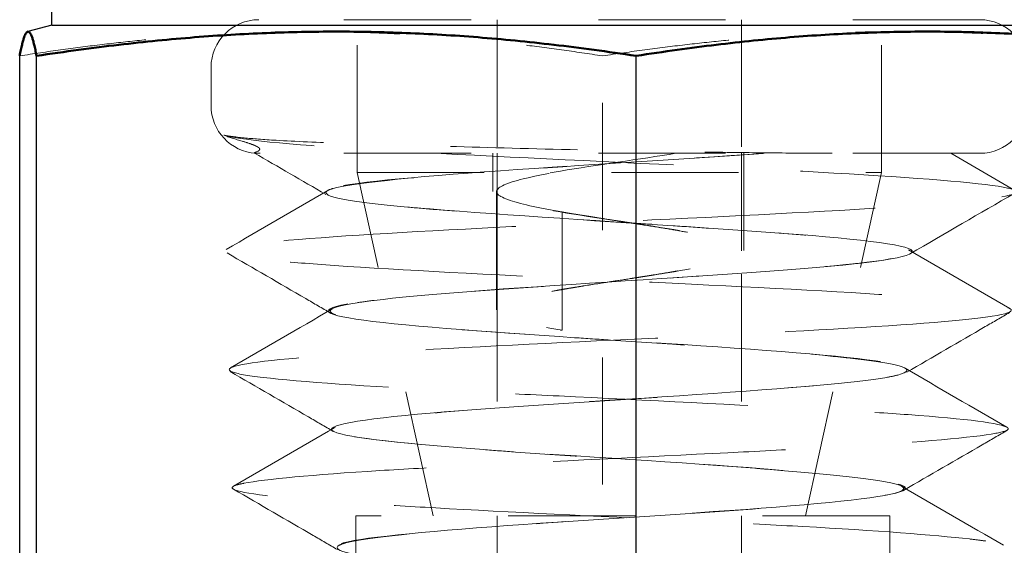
# Model space of a CAD drawing. Header units: inches. Extents: x 0.2 to 10.9, y 0.3 to 8.6.
# Tile 14 of 22: x 2.316 to 3.09, y 6.372 to 6.785. Entities that reach past the tile are written whole.
import ezdxf

# ---------------------------------------------------------------- set-up
doc = ezdxf.new("R2010")
doc.units = ezdxf.units.IN
doc.header["$MEASUREMENT"] = 0
doc.linetypes.add('DASHED', pattern=[0.2067, 0.1654, -0.0413])
doc.layers.add('Dimensions', color=250, linetype='Continuous')
doc.layers.add('Geometry', color=255, linetype='Continuous', lineweight=25)
doc.layers.add('Visible (ANSI)', color=7, linetype='Continuous', lineweight=50)
doc.layers.add('Hidden', color=7, linetype='DASHED', lineweight=18, true_color=0x383838)
doc.styles.add('Note Text (ANSI)', font='tahoma.ttf')
doc.dimstyles.new('Default (ANSI)', dxfattribs={"dimtxt": 0.12, "dimasz": 0.098425, "dimexe": 0.125, "dimexo": 0.125, "dimgap": 0.031496, "dimtad": 0, "dimtih": 1, "dimtoh": 1, "dimrnd": 1e-08, "dimzin": 4, "dimdsep": 46, "dimtxsty": 'Note Text (ANSI)', "dimcen": 0.09, "dimdle": 0.393701, "dimclrd": 256, "dimclre": 256, "dimclrt": 256, "dimadec": 0, "dimazin": 1, "dimtfac": 1, "dimtofl": 0, "dimtmove": 0, "dimatfit": 3, "dimfxl": 1, "dimtolj": 1, "dimtzin": 4, "dimlwd": -1, "dimlwe": -1, "dimarcsym": 0})

# ---------------------------------------------------------------- blocks, each defined once
blk = doc.blocks.new('*D16')
at = {"layer": 'Defpoints', "color": 0, "transparency": 16777216}
for p in [(2.7871, 7.06332), (2.79361, 3.77771), (4.36663, 3.77771)]:
    blk.add_point(p, dxfattribs=at)
at = {"layer": 'Dimensions', "transparency": 16777216}
for p, q in [((2.9121, 7.06332), (4.49163, 7.06332)), ((4.36663, 6.9649), (4.36663, 5.53051)), ((4.36663, 3.87614), (4.36663, 5.31053)), ((2.91861, 3.77771), (4.49163, 3.77771))]:
    blk.add_line(p, q, dxfattribs=at)
for points in [[(4.35022, 6.9649), (4.38303, 6.9649), (4.36663, 7.06332)], [(4.35022, 3.87614), (4.38303, 3.87614), (4.36663, 3.77771)]]:
    blk.add_solid(points, dxfattribs=at)
at = {"layer": 'Dimensions', "transparency": 16777216, "insert": (4.36663, 5.42052), "char_height": 0.12, "attachment_point": 5, "style": 'Note Text (ANSI)'}
blk.add_mtext('\\A1;1.1 [27.8]', dxfattribs=at)

msp = doc.modelspace()

# ---------------------------------------------------------------- linework, layer by layer
at = {"layer": 'Geometry'}
for p, q in [((2.34085, 6.78085), (2.34085, 7.02582)), ((2.34085, 6.78085), (2.32196, 6.77584)), ((2.34085, 6.78085), (3.23335, 6.78085)), ((2.31563, 6.01986), (2.31563, 6.75679)), ((2.32886, 6.01986), (2.32886, 6.75679)), ((2.80033, 6.01986), (2.80033, 6.75679))]:
    msp.add_line(p, q, dxfattribs=at)
at = {"layer": 'Hidden', "ltscale": 0.565367}
msp.add_line((3.0706, 6.78521), (2.5036, 6.78521), dxfattribs=at)
at = {"layer": 'Hidden', "ltscale": 0.076088}
for p, q in [((2.58085, 6.66521), (2.58085, 6.78521)), ((2.99335, 6.66521), (2.99335, 6.78521))]:
    msp.add_line(p, q, dxfattribs=at)
at = {"layer": 'Hidden', "ltscale": 0.247511}
for p, q in [((2.6911, 6.78521), (2.6911, 6.39521)), ((2.8831, 6.78521), (2.8831, 6.39521))]:
    msp.add_line(p, q, dxfattribs=at)
at = {"layer": 'Hidden', "ltscale": 0.467778}
msp.add_line((2.77388, 6.01986), (2.77388, 6.75679), dxfattribs=at)
at = {"layer": 'Hidden', "ltscale": 0.018947}
msp.add_line((2.4661, 6.71771), (2.4661, 6.74771), dxfattribs=at)
at = {"layer": 'Hidden', "ltscale": 0.549399}
msp.add_line((3.0706, 6.68021), (2.50472, 6.68021), dxfattribs=at)
at = {"layer": 'Hidden', "ltscale": 0.018873}
msp.add_line((2.68762, 6.65033), (2.68762, 6.68021), dxfattribs=at)
at = {"layer": 'Hidden', "ltscale": 0.078019}
msp.add_line((2.6911, 6.68021), (2.6911, 6.55717), dxfattribs=at)
at = {"layer": 'Hidden', "ltscale": 0.048504}
msp.add_line((2.8831, 6.68021), (2.8831, 6.60366), dxfattribs=at)
at = {"layer": 'Hidden', "ltscale": 0.048458}
msp.add_line((2.88494, 6.60373), (2.88494, 6.68021), dxfattribs=at)
at = {"layer": 'Hidden', "ltscale": 0.411285}
msp.add_line((2.58085, 6.66521), (2.99335, 6.66521), dxfattribs=at)
at = {"layer": 'Hidden', "ltscale": 0.175504}
for p, q in [((2.64085, 6.39521), (2.58085, 6.66521)), ((2.93335, 6.39521), (2.99335, 6.66521))]:
    msp.add_line(p, q, dxfattribs=at)
at = {"layer": 'Hidden', "ltscale": 0.058928}
msp.add_line((2.69056, 6.55712), (2.69056, 6.6501), dxfattribs=at)
at = {"layer": 'Hidden', "ltscale": 0.058944}
msp.add_line((2.74204, 6.54114), (2.74204, 6.63414), dxfattribs=at)
at = {"layer": 'Hidden', "ltscale": 0.418765}
msp.add_line((2.99979, 6.39521), (2.57979, 6.39521), dxfattribs=at)
at = {"layer": 'Hidden', "ltscale": 0.037994}
for p, q in [((2.57979, 6.33521), (2.57979, 6.39521)), ((2.99979, 6.33521), (2.99979, 6.39521))]:
    msp.add_line(p, q, dxfattribs=at)
at = {"layer": 'Hidden', "ltscale": 1.055273}
for p, q in [((2.6911, 6.39521), (2.6911, 3.77771)), ((2.8831, 6.39521), (2.8831, 3.77771))]:
    msp.add_line(p, q, dxfattribs=at)
at = {"layer": 'Hidden', "ltscale": 0.037299}
for centre, start, end in [((2.5036, 6.74771), 90, 180), ((3.0706, 6.74771), 0, 90), ((3.0706, 6.71771), 270, 0)]:
    msp.add_arc(centre, 0.0375, start, end, dxfattribs=at)
at = {"layer": 'Hidden', "ltscale": 0.035871}
msp.add_arc((2.5036, 6.71771), 0.0375, 180, 266.56387, dxfattribs=at)
at = {"layer": 'Hidden', "ltscale": 0.341925}
for points in [[(2.31563, 6.75679), (2.54475, 6.7924), (2.77388, 6.75679)], [(2.77388, 6.75679), (3.00961, 6.7924), (3.24535, 6.75679)]]:
    msp.add_rational_spline(points, [1.07699465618, 1.24360630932, 1.07699465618], degree=2, dxfattribs=at)
at = {"layer": 'Hidden', "ltscale": 1.105744}
msp.add_open_spline([(2.50053, 5.95431), (2.50672, 5.95668), (2.52392, 5.95919), (2.5512, 5.96163), (2.57112, 5.9634), (2.59635, 5.96515), (2.62445, 5.96677), (2.63624, 5.96745), (2.6486, 5.96817), (2.66139, 5.9689), (2.70372, 5.97128), (2.75189, 5.97388), (2.79944, 5.97637), (2.83148, 5.97804), (2.86322, 5.97967), (2.89297, 5.98114), (2.90776, 5.98187), (2.922, 5.98268), (2.9356, 5.98348), (2.97661, 5.9859), (3.01255, 5.98848), (3.03721, 5.99098), (3.05389, 5.99266), (3.06544, 5.99431), (3.07196, 5.99585), (3.07497, 5.99655), (3.07679, 5.9973), (3.07754, 5.99806), (3.07998, 6.0005), (3.07069, 6.00313), (3.04938, 6.00566), (3.03537, 6.00732), (3.01621, 6.00894), (2.99373, 6.01043), (2.98319, 6.01113), (2.97182, 6.01188), (2.95981, 6.01264), (2.92048, 6.01511), (2.87318, 6.01778), (2.82423, 6.02033), (2.79293, 6.02196), (2.76099, 6.02355), (2.73018, 6.02501), (2.71545, 6.02571), (2.70102, 6.02647), (2.68697, 6.02722), (2.64047, 6.02972), (2.59727, 6.03241), (2.56479, 6.03499), (2.54443, 6.03661), (2.52825, 6.03818), (2.51648, 6.03963), (2.5109, 6.04032), (2.50643, 6.04106), (2.50299, 6.0418), (2.49129, 6.04433), (2.49164, 6.04705), (2.50574, 6.04966), (2.51437, 6.05125), (2.52809, 6.0528), (2.54547, 6.05423), (2.55375, 6.05491), (2.56297, 6.05565), (2.57294, 6.05638), (2.60749, 6.05893), (2.65222, 6.06169), (2.70113, 6.06432), (2.73039, 6.0659), (2.76111, 6.06742), (2.79159, 6.06883), (2.80615, 6.0695), (2.82064, 6.07023), (2.83496, 6.07096), (2.88559, 6.07354), (2.9351, 6.07633), (2.97493, 6.07899), (2.99824, 6.08054), (3.01826, 6.08205), (3.03452, 6.08344), (3.04228, 6.0841), (3.04906, 6.08482), (3.05493, 6.08554), (3.07616, 6.08815), (3.08547, 6.09097), (3.07959, 6.09365), (3.07622, 6.09519), (3.06793, 6.09668), (3.05582, 6.09805), (3.05004, 6.0987), (3.04326, 6.09941), (3.03567, 6.10012), (3.00757, 6.10276), (2.96717, 6.10561), (2.91988, 6.10832), (2.8934, 6.10983), (2.86479, 6.1113), (2.83564, 6.11266), (2.82175, 6.1133), (2.80772, 6.114), (2.79368, 6.11471), (2.74053, 6.11736), (2.68596, 6.12025), (2.63951, 6.12298), (2.61407, 6.12448), (2.59105, 6.12593), (2.57111, 6.12727), (2.56163, 6.1279), (2.55295, 6.12859), (2.54505, 6.12929), (2.51438, 6.13197), (2.49497, 6.13489), (2.49185, 6.13765), (2.49018, 6.13913), (2.49314, 6.14056), (2.49996, 6.14188), (2.50318, 6.1425), (2.50741, 6.14319), (2.51247, 6.14387), (2.53258, 6.14658), (2.56688, 6.14953), (2.61093, 6.15231), (2.63406, 6.15377), (2.65983, 6.15518), (2.68681, 6.15649), (2.69955, 6.1571), (2.7126, 6.15778), (2.72581, 6.15845), (2.77966, 6.16119), (2.83777, 6.16417), (2.88981, 6.16698), (2.91656, 6.16842), (2.94171, 6.16981), (2.96448, 6.1711), (2.97517, 6.17171), (2.98525, 6.17237), (2.99472, 6.17303), (3.03434, 6.1758), (3.06395, 6.17881), (3.0766, 6.18164), (3.08297, 6.18307), (3.08509, 6.18444), (3.08346, 6.18571), (3.08271, 6.18631), (3.081, 6.18696), (3.07848, 6.18761), (3.06768, 6.1904), (3.04115, 6.19345), (3.00197, 6.19631), (2.98265, 6.19771), (2.9603, 6.19907), (2.9362, 6.20033), (2.92501, 6.20091), (2.9134, 6.20155), (2.90149, 6.20219), (2.84891, 6.20501), (2.78903, 6.20809), (2.73266, 6.21097), (2.70543, 6.21236), (2.67902, 6.2137), (2.6543, 6.21495), (2.64293, 6.21552), (2.63198, 6.21615), (2.62147, 6.21677), (2.57377, 6.21962), (2.53423, 6.22273), (2.51179, 6.22563), (2.50117, 6.22701), (2.49433, 6.22833), (2.49102, 6.22956), (2.48951, 6.23012), (2.48886, 6.23074), (2.48896, 6.23135), (2.4894, 6.23423), (2.50668, 6.23737), (2.5394, 6.24029), (2.55458, 6.24165), (2.57305, 6.24296), (2.59371, 6.24418), (2.60304, 6.24473), (2.61288, 6.24533), (2.62311, 6.24593), (2.67235, 6.24884), (2.73206, 6.25201), (2.79125, 6.25496), (2.81819, 6.2563), (2.84501, 6.2576), (2.87081, 6.2588), (2.88233, 6.25934), (2.8936, 6.25993), (2.90458, 6.26052), (2.95914, 6.26344), (3.00795, 6.26665), (3.04012, 6.26962), (3.05448, 6.27095), (3.06557, 6.27223), (3.07343, 6.27342), (3.07689, 6.27394), (3.07962, 6.27452), (3.08169, 6.2751), (3.09233, 6.27805), (3.08558, 6.28129), (3.06078, 6.28428), (3.04992, 6.28559), (3.03565, 6.28686), (3.01888, 6.28804), (3.01158, 6.28855), (3.00373, 6.28911), (2.99546, 6.28968), (2.95161, 6.29266), (2.89416, 6.29592), (2.83383, 6.29894), (2.80791, 6.30024), (2.78146, 6.30149), (2.75542, 6.30266), (2.74427, 6.30316), (2.73322, 6.30371), (2.72231, 6.30426), (2.66248, 6.30727), (2.60542, 6.31056), (2.5639, 6.3136), (2.54638, 6.31489), (2.5316, 6.31613), (2.51967, 6.31728), (2.51465, 6.31777), (2.51024, 6.31831), (2.50636, 6.31884), (2.48431, 6.32188), (2.47955, 6.3252), (2.49513, 6.32827), (2.50159, 6.32954), (2.51149, 6.33076), (2.52409, 6.33191), (2.52929, 6.33238), (2.53504, 6.3329), (2.54123, 6.33342), (2.5777, 6.33648), (2.63075, 6.33983), (2.69039, 6.34293), (2.71465, 6.34418), (2.74, 6.3454), (2.76551, 6.34653), (2.77582, 6.34699), (2.78615, 6.3475), (2.79646, 6.348), (2.85969, 6.35109), (2.9236, 6.35447), (2.97376, 6.35759), (2.99382, 6.35883), (3.01171, 6.36004), (3.02715, 6.36116), (3.03325, 6.36161), (3.03888, 6.36209), (3.0441, 6.36258), (3.07747, 6.3657), (3.09438, 6.36911), (3.08908, 6.37225), (3.087, 6.37348), (3.08153, 6.37467), (3.07324, 6.37579), (3.07006, 6.37622), (3.06637, 6.37669), (3.06229, 6.37716), (3.03502, 6.38031), (2.98851, 6.38374), (2.93147, 6.38691), (2.90941, 6.38813), (2.8858, 6.38931), (2.8615, 6.39042), (2.85243, 6.39083), (2.84326, 6.39129), (2.83403, 6.39174), (2.76954, 6.39492), (2.70049, 6.39838), (2.64273, 6.40157), (2.62074, 6.40278), (2.60037, 6.40395), (2.582, 6.40505), (2.57536, 6.40545), (2.56905, 6.40589), (2.56303, 6.40632), (2.51885, 6.40952), (2.48954, 6.41301), (2.48376, 6.41622), (2.48159, 6.41743), (2.48268, 6.41859), (2.48662, 6.41969), (2.48799, 6.42007), (2.48978, 6.42049), (2.49191, 6.42091), (2.50839, 6.42413), (2.54633, 6.42765), (2.59882, 6.43088), (2.61821, 6.43208), (2.63956, 6.43323), (2.66205, 6.43432), (2.66957, 6.43469), (2.67724, 6.43509), (2.68501, 6.43549), (2.74845, 6.43874), (2.82061, 6.44228), (2.88462, 6.44554), (2.90794, 6.44673), (2.9302, 6.44788), (2.9509, 6.44896), (2.95751, 6.44931), (2.96392, 6.44969), (2.97015, 6.45007), (3.02416, 6.45335), (3.06569, 6.45691), (3.08305, 6.4602), (3.08929, 6.46138), (3.09245, 6.46252), (3.09279, 6.4636), (3.09289, 6.46393), (3.09268, 6.46429), (3.0922, 6.46465), (3.08779, 6.46796), (3.0603, 6.47155), (3.01426, 6.47485), (2.99791, 6.47603), (2.97926, 6.47717), (2.95907, 6.47825), (2.95329, 6.47856), (2.94736, 6.47889), (2.94132, 6.47923), (2.88133, 6.48257), (2.80834, 6.48618), (2.73969, 6.48951), (2.71559, 6.49068), (2.69202, 6.49182), (2.66956, 6.49289), (2.66355, 6.49318), (2.65764, 6.4935), (2.65183, 6.49381), (2.58938, 6.49717), (2.53599, 6.50063), (2.50698, 6.50404), (2.49441, 6.50551), (2.48638, 6.50698), (2.48269, 6.50843), (2.47411, 6.51179), (2.48925, 6.51528), (2.52712, 6.51871), (2.5431, 6.52016), (2.56307, 6.5216), (2.5857, 6.52302), (2.63976, 6.5264), (2.71111, 6.52992), (2.78258, 6.53338), (2.81193, 6.5348), (2.84127, 6.53621), (2.86942, 6.5376), (2.93849, 6.54101), (3.00237, 6.54456), (3.04286, 6.54805), (3.05905, 6.54944), (3.07153, 6.55083), (3.08026, 6.55219), (3.10225, 6.55562), (3.10044, 6.5592), (3.07246, 6.56272), (3.06159, 6.56409), (3.04681, 6.56544), (3.02913, 6.56678), (2.98332, 6.57023), (2.91611, 6.57385), (2.84393, 6.57739), (2.81663, 6.57873), (2.78865, 6.58006), (2.76106, 6.58136), (2.68753, 6.58484), (2.61469, 6.58849), (2.56331, 6.59206), (2.54443, 6.59337), (2.52842, 6.59467), (2.51551, 6.59595), (2.48014, 6.59945), (2.46774, 6.60313), (2.48439, 6.60673), (2.49034, 6.60801), (2.49995, 6.60928), (2.51251, 6.61053), (2.54791, 6.61406), (2.60844, 6.61778), (2.67916, 6.6214), (2.70371, 6.62266), (2.72945, 6.6239), (2.75547, 6.62512), (2.83099, 6.62867), (2.91091, 6.63242), (2.97218, 6.63607), (2.99282, 6.6373), (3.01136, 6.63852), (3.02748, 6.63971), (3.07567, 6.64328), (3.10273, 6.64705), (3.09856, 6.65072), (3.09719, 6.65192), (3.09252, 6.65311), (3.08502, 6.65428), (3.06193, 6.65788), (3.01051, 6.66173), (2.94349, 6.66543), (2.92222, 6.6666), (2.89939, 6.66776), (2.87581, 6.6689), (2.80095, 6.6725), (2.71622, 6.67637), (2.6464, 6.68009), (2.62495, 6.68124), (2.6049, 6.68237), (2.58661, 6.68347), (2.52654, 6.6871), (2.4857, 6.69115), (2.4761, 6.6946)], degree=3, knots=[10.581491, 10.581491, 10.581491, 10.581491, 11.064973, 11.064973, 11.064973, 11.418074, 11.418074, 11.418074, 11.566287, 11.566287, 11.566287, 12.056689, 12.056689, 12.056689, 12.387067, 12.387067, 12.387067, 12.551369, 12.551369, 12.551369, 13.047002, 13.047002, 13.047002, 13.38219, 13.38219, 13.38219, 13.53645, 13.53645, 13.53645, 14.0374, 14.0374, 14.0374, 14.366924, 14.366924, 14.366924, 14.521532, 14.521532, 14.521532, 15.02808, 15.02808, 15.02808, 15.351922, 15.351922, 15.351922, 15.506614, 15.506614, 15.506614, 16.018584, 16.018584, 16.018584, 16.339611, 16.339611, 16.339611, 16.491696, 16.491696, 16.491696, 17.009114, 17.009114, 17.009114, 17.325911, 17.325911, 17.325911, 17.476777, 17.476777, 17.476777, 17.999678, 17.999678, 17.999678, 18.312472, 18.312472, 18.312472, 18.461859, 18.461859, 18.461859, 18.990217, 18.990217, 18.990217, 19.299435, 19.299435, 19.299435, 19.446941, 19.446941, 19.446941, 19.980763, 19.980763, 19.980763, 20.286267, 20.286267, 20.286267, 20.432023, 20.432023, 20.432023, 20.971314, 20.971314, 20.971314, 21.273229, 21.273229, 21.273229, 21.417104, 21.417104, 21.417104, 21.961862, 21.961862, 21.961862, 22.260308, 22.260308, 22.260308, 22.402186, 22.402186, 22.402186, 22.952413, 22.952413, 22.952413, 23.247435, 23.247435, 23.247435, 23.387268, 23.387268, 23.387268, 23.942964, 23.942964, 23.942964, 24.234649, 24.234649, 24.234649, 24.37235, 24.37235, 24.37235, 24.933517, 24.933517, 24.933517, 25.221941, 25.221941, 25.221941, 25.357431, 25.357431, 25.357431, 25.92407, 25.92407, 25.92407, 26.209302, 26.209302, 26.209302, 26.342513, 26.342513, 26.342513, 26.914625, 26.914625, 26.914625, 27.196736, 27.196736, 27.196736, 27.327595, 27.327595, 27.327595, 27.905181, 27.905181, 27.905181, 28.184242, 28.184242, 28.184242, 28.312677, 28.312677, 28.312677, 28.895737, 28.895737, 28.895737, 29.171816, 29.171816, 29.171816, 29.297758, 29.297758, 29.297758, 29.886295, 29.886295, 29.886295, 30.159462, 30.159462, 30.159462, 30.28284, 30.28284, 30.28284, 30.876854, 30.876854, 30.876854, 31.14718, 31.14718, 31.14718, 31.267922, 31.267922, 31.267922, 31.867414, 31.867414, 31.867414, 32.13498, 32.13498, 32.13498, 32.253004, 32.253004, 32.253004, 32.857976, 32.857976, 32.857976, 33.122866, 33.122866, 33.122866, 33.238085, 33.238085, 33.238085, 33.848538, 33.848538, 33.848538, 34.11084, 34.11084, 34.11084, 34.223167, 34.223167, 34.223167, 34.839101, 34.839101, 34.839101, 35.098906, 35.098906, 35.098906, 35.208249, 35.208249, 35.208249, 35.829666, 35.829666, 35.829666, 36.087067, 36.087067, 36.087067, 36.193331, 36.193331, 36.193331, 36.820231, 36.820231, 36.820231, 37.07533, 37.07533, 37.07533, 37.178412, 37.178412, 37.178412, 37.810798, 37.810798, 37.810798, 38.063699, 38.063699, 38.063699, 38.163494, 38.163494, 38.163494, 38.801365, 38.801365, 38.801365, 39.05218, 39.05218, 39.05218, 39.148576, 39.148576, 39.148576, 39.791934, 39.791934, 39.791934, 40.040782, 40.040782, 40.040782, 40.133658, 40.133658, 40.133658, 40.782504, 40.782504, 40.782504, 41.029513, 41.029513, 41.029513, 41.118739, 41.118739, 41.118739, 41.773074, 41.773074, 41.773074, 42.018381, 42.018381, 42.018381, 42.103821, 42.103821, 42.103821, 42.763646, 42.763646, 42.763646, 43.0074, 43.0074, 43.0074, 43.088903, 43.088903, 43.088903, 43.754219, 43.754219, 43.754219, 43.996579, 43.996579, 43.996579, 44.073985, 44.073985, 44.073985, 44.744793, 44.744793, 44.744793, 44.985935, 44.985935, 44.985935, 45.059066, 45.059066, 45.059066, 45.735367, 45.735367, 45.735367, 45.975485, 45.975485, 45.975485, 46.044148, 46.044148, 46.044148, 46.725943, 46.725943, 46.725943, 46.965242, 46.965242, 46.965242, 47.02923, 47.02923, 47.02923, 47.716538, 47.716538, 47.716538, 48.014311, 48.014311, 48.014311, 48.707111, 48.707111, 48.707111, 48.999393, 48.999393, 48.999393, 49.697686, 49.697686, 49.697686, 49.984475, 49.984475, 49.984475, 50.688266, 50.688266, 50.688266, 50.969557, 50.969557, 50.969557, 51.678845, 51.678845, 51.678845, 51.954638, 51.954638, 51.954638, 52.669423, 52.669423, 52.669423, 52.93972, 52.93972, 52.93972, 53.660018, 53.660018, 53.660018, 53.924802, 53.924802, 53.924802, 54.650596, 54.650596, 54.650596, 54.909884, 54.909884, 54.909884, 55.641163, 55.641163, 55.641163, 55.894965, 55.894965, 55.894965, 56.631829, 56.631829, 56.631829, 56.880047, 56.880047, 56.880047, 57.622341, 57.622341, 57.622341, 57.865129, 57.865129, 57.865129, 58.612835, 58.612835, 58.612835, 58.850211, 58.850211, 58.850211, 59.603826, 59.603826, 59.603826, 59.835292, 59.835292, 59.835292, 60.595542, 60.595542, 60.595542, 60.595542], dxfattribs=at)
at = {"layer": 'Hidden', "ltscale": 0.399166}
msp.add_open_spline([(2.95431, 6.68021), (2.94142, 6.68023), (2.92746, 6.68035), (2.89519, 6.68067), (2.87682, 6.68088), (2.82678, 6.68156), (2.79406, 6.6821), (2.72631, 6.68357), (2.69152, 6.68454), (2.62315, 6.68649), (2.59395, 6.68729), (2.55013, 6.68879), (2.53205, 6.68956), (2.50728, 6.69104), (2.49883, 6.69168), (2.48451, 6.6931), (2.47914, 6.69387), (2.4761, 6.6946)], degree=3, knots=[0.0000919, 0.0000919, 0.0000919, 0.0000919, 0.0439276, 0.0439276, 0.0940963, 0.0940963, 0.1763348, 0.1763348, 0.2650976, 0.2650976, 0.3629857, 0.3629857, 0.4518139, 0.4518139, 0.5122536, 0.5122536, 0.5802247, 0.5802247, 0.5802247, 0.5802247], dxfattribs=at)
at = {"layer": 'Hidden', "ltscale": 0.125563}
msp.add_open_spline([(2.47619, 6.69448), (2.47986, 6.69289), (2.4854, 6.69132), (2.49333, 6.68893), (2.49603, 6.68808), (2.499, 6.68698), (2.49993, 6.68662), (2.50115, 6.68608), (2.50151, 6.68591), (2.50208, 6.68562), (2.50229, 6.6855), (2.50268, 6.68528), (2.50284, 6.68518), (2.50315, 6.68497), (2.50329, 6.68487), (2.50359, 6.68463), (2.50373, 6.6845), (2.50407, 6.68415), (2.50419, 6.68395), (2.50445, 6.68329), (2.50426, 6.68288), (2.50216, 6.68088), (2.49625, 6.68027), (2.50384, 6.68021)], degree=3, knots=[0.000032, 0.000032, 0.000032, 0.000032, 0.0543746, 0.0543746, 0.0837157, 0.0837157, 0.0935812, 0.0935812, 0.0969832, 0.0969832, 0.099007, 0.099007, 0.1006825, 0.1006825, 0.1025308, 0.1025308, 0.1055317, 0.1055317, 0.1121932, 0.1121932, 0.1308175, 0.1308175, 0.2171284, 0.2171284, 0.2171284, 0.2171284], dxfattribs=at)
at = {"layer": 'Hidden', "ltscale": 0.041104}
msp.add_open_spline([(2.55628, 6.64794), (2.53757, 6.65879), (2.51885, 6.66963), (2.50013, 6.68046)], degree=3, dxfattribs=at)
at = {"layer": 'Hidden', "ltscale": 0.003251}
msp.add_open_spline([(2.50407, 6.68021), (2.50428, 6.68021), (2.5045, 6.68021), (2.50472, 6.68021)], degree=3, dxfattribs=at)
at = {"layer": 'Hidden', "ltscale": 1.068597}
msp.add_open_spline([(2.77125, 6.02054), (2.78814, 6.02172), (2.87511, 6.02776), (3.01555, 6.03867), (2.99942, 6.05325), (2.79291, 6.06783), (2.58031, 6.08241), (2.55216, 6.09699), (2.73447, 6.11157), (2.96473, 6.12615), (3.03676, 6.14073), (2.88532, 6.15531), (2.64521, 6.16989), (2.53127, 6.18447), (2.64615, 6.19905), (2.88785, 6.21363), (3.04026, 6.22821), (2.96641, 6.24279), (2.73154, 6.25737), (2.54549, 6.27195), (2.57522, 6.28654), (2.79497, 6.30112), (3.00858, 6.3157), (3.02456, 6.33028), (2.82779, 6.34486), (2.59374, 6.35944), (2.53203, 6.37402), (2.69868, 6.3886), (2.94525, 6.40318), (3.05109, 6.41776), (2.92076, 6.43234), (2.67011, 6.44692), (2.5233, 6.4615), (2.61232, 6.47608), (2.85834, 6.49066), (3.04151, 6.50524), (2.99741, 6.51982), (2.76465, 6.53441), (2.55109, 6.54899), (2.54818, 6.56357), (2.75939, 6.57815), (2.99626, 6.59273), (3.04666, 6.60731), (2.86457, 6.62189), (2.6125, 6.63647), (2.51559, 6.65105), (2.66226, 6.66563), (2.83405, 6.67535), (2.90085, 6.68021)], degree=3, knots=[18.222285, 18.222285, 18.222285, 18.222285, 18.461859, 19.446941, 20.432023, 21.417104, 22.402186, 23.387268, 24.37235, 25.357431, 26.342513, 27.327595, 28.312677, 29.297758, 30.28284, 31.267922, 32.253004, 33.238085, 34.223167, 35.208249, 36.193331, 37.178412, 38.163494, 39.148576, 40.133658, 41.118739, 42.103821, 43.088903, 44.073985, 45.059066, 46.044148, 47.02923, 48.014311, 48.999393, 49.984475, 50.969557, 51.954638, 52.93972, 53.924802, 54.909884, 55.894965, 56.880047, 57.865129, 58.850211, 59.835292, 60.820374, 61.805456, 62.790538, 62.790538, 62.790538, 62.790538], dxfattribs=at)
at = {"layer": 'Hidden', "ltscale": 1.059728}
msp.add_open_spline([(2.90017, 6.6802), (2.8418, 6.67577), (2.76873, 6.67162), (2.7068, 6.6673), (2.69773, 6.66667), (2.68889, 6.66603), (2.68034, 6.66539), (2.62191, 6.66101), (2.57676, 6.65694), (2.56198, 6.65261), (2.55981, 6.65198), (2.55829, 6.65134), (2.55738, 6.6507), (2.55116, 6.64628), (2.57506, 6.64226), (2.62078, 6.63797), (2.62745, 6.63734), (2.6346, 6.63671), (2.64213, 6.63606), (2.69368, 6.63167), (2.76462, 6.62761), (2.82931, 6.6233), (2.83874, 6.62268), (2.84805, 6.62204), (2.85716, 6.6214), (2.91974, 6.617), (2.97367, 6.61295), (2.99896, 6.60864), (3.00264, 6.60801), (3.00572, 6.60738), (3.00822, 6.60674), (3.02539, 6.60233), (3.01368, 6.59829), (2.97687, 6.59398), (2.97152, 6.59335), (2.96565, 6.59272), (2.95932, 6.59208), (2.91574, 6.58768), (2.84922, 6.58363), (2.78375, 6.57932), (2.77425, 6.57869), (2.76477, 6.57806), (2.75537, 6.57742), (2.69057, 6.57302), (2.62941, 6.56897), (2.59442, 6.56466), (2.58935, 6.56403), (2.58482, 6.5634), (2.58084, 6.56276), (2.55331, 6.55836), (2.55267, 6.55431), (2.57961, 6.54999), (2.58351, 6.54937), (2.58798, 6.54874), (2.59296, 6.5481), (2.62739, 6.5437), (2.68762, 6.53965), (2.75197, 6.53533), (2.76126, 6.53471), (2.77065, 6.53408), (2.78005, 6.53345), (2.84517, 6.52904), (2.91174, 6.52499), (2.95532, 6.52067), (2.9616, 6.52005), (2.96741, 6.51942), (2.97274, 6.51879), (3.00972, 6.51438), (3.02257, 6.51033), (3.00615, 6.50601), (3.00378, 6.50539), (3.00082, 6.50476), (2.99731, 6.50413), (2.97291, 6.49972), (2.92064, 6.49566), (2.85925, 6.49135), (2.85042, 6.49073), (2.84141, 6.4901), (2.83228, 6.48947), (2.76872, 6.48506), (2.69871, 6.481), (2.64788, 6.47669), (2.64059, 6.47607), (2.63369, 6.47544), (2.6272, 6.47481), (2.58193, 6.47041), (2.55738, 6.46634), (2.56292, 6.46202), (2.56372, 6.46141), (2.56512, 6.46078), (2.5671, 6.46015), (2.58087, 6.45575), (2.62375, 6.45168), (2.68046, 6.44736), (2.68857, 6.44675), (2.69697, 6.44612), (2.70557, 6.44549), (2.76575, 6.44109), (2.83715, 6.43702), (2.89369, 6.4327), (2.90176, 6.43208), (2.90953, 6.43146), (2.91697, 6.43083), (2.96912, 6.42643), (3.00455, 6.42236), (3.00992, 6.41804), (3.01069, 6.41742), (3.01085, 6.4168), (3.01044, 6.41617), (3.00757, 6.41177), (2.97521, 6.4077), (2.92476, 6.40338), (2.91758, 6.40276), (2.91003, 6.40214), (2.9022, 6.40152), (2.8471, 6.39711), (2.77637, 6.39304), (2.71581, 6.38872), (2.70721, 6.3881), (2.6988, 6.38748), (2.69064, 6.38686), (2.63319, 6.38245), (2.58803, 6.37838), (2.57201, 6.37405), (2.56974, 6.37344), (2.56805, 6.37282), (2.56691, 6.3722), (2.55891, 6.36779), (2.57995, 6.36372), (2.62276, 6.35939), (2.62882, 6.35878), (2.63532, 6.35816), (2.64218, 6.35754), (2.69067, 6.35313), (2.75869, 6.34906), (2.82149, 6.34473), (2.83037, 6.34412), (2.83915, 6.3435), (2.84777, 6.34288), (2.90882, 6.33847), (2.96231, 6.3344), (2.98839, 6.33007), (2.99207, 6.32946), (2.99521, 6.32884), (2.99782, 6.32822), (3.01634, 6.32381), (3.00712, 6.31974), (2.97309, 6.31541), (2.9683, 6.3148), (2.96301, 6.31418), (2.9573, 6.31356), (2.91676, 6.30915), (2.85337, 6.30507), (2.79015, 6.30075), (2.78126, 6.30014), (2.77236, 6.29952), (2.76352, 6.2989), (2.7007, 6.29449), (2.64051, 6.29041), (2.60522, 6.28608), (2.60027, 6.28548), (2.5958, 6.28486), (2.59181, 6.28424), (2.56343, 6.27983), (2.5607, 6.27575), (2.58507, 6.27142), (2.58849, 6.27082), (2.59243, 6.2702), (2.59685, 6.26959), (2.62838, 6.26517), (2.68536, 6.26109), (2.74718, 6.25676), (2.75583, 6.25616), (2.76458, 6.25554), (2.77337, 6.25493), (2.83615, 6.25051), (2.90123, 6.24643), (2.9446, 6.2421), (2.95066, 6.24149), (2.95631, 6.24088), (2.96152, 6.24027), (2.99884, 6.23586), (3.0133, 6.23177), (2.99918, 6.22744), (2.99721, 6.22683), (2.99469, 6.22622), (2.99166, 6.22561), (2.96997, 6.2212), (2.92096, 6.21711), (2.8623, 6.21278), (2.85413, 6.21217), (2.84577, 6.21156), (2.83728, 6.21095), (2.77636, 6.20654), (2.70832, 6.20245), (2.65819, 6.19811), (2.65122, 6.19751), (2.64459, 6.1969), (2.63832, 6.19629), (2.59325, 6.19188), (2.5676, 6.18779), (2.57118, 6.18345), (2.57168, 6.18285), (2.57274, 6.18224), (2.57431, 6.18163), (2.58566, 6.17722), (2.62538, 6.17313), (2.67923, 6.16879), (2.6867, 6.16819), (2.69443, 6.16759), (2.70238, 6.16697), (2.7597, 6.16256), (2.82873, 6.15847), (2.88409, 6.15413), (2.89175, 6.15353), (2.89915, 6.15293), (2.90627, 6.15231), (2.95771, 6.1479), (2.99368, 6.14381), (3.00062, 6.13947), (3.00158, 6.13887), (3.00199, 6.13827), (3.00188, 6.13766), (3.00108, 6.13324), (2.97169, 6.12914), (2.92413, 6.12481), (2.91757, 6.12421), (2.91067, 6.12361), (2.90348, 6.123), (2.85137, 6.11858), (2.78337, 6.11448), (2.72442, 6.11015), (2.7163, 6.10955), (2.70835, 6.10895), (2.70061, 6.10834), (2.64436, 6.10392), (2.59921, 6.09982), (2.58208, 6.09548), (2.57972, 6.09489), (2.57789, 6.09429), (2.57657, 6.09368), (2.56691, 6.08926), (2.58525, 6.08516), (2.62521, 6.08082), (2.6307, 6.08023), (2.63659, 6.07963), (2.64283, 6.07902), (2.68829, 6.0746), (2.75331, 6.0705), (2.81412, 6.06616), (2.82245, 6.06557), (2.8307, 6.06497), (2.83883, 6.06436), (2.89823, 6.05994), (2.95114, 6.05584), (2.97786, 6.0515), (2.98151, 6.05091), (2.98468, 6.05031), (2.98737, 6.04971), (3.00707, 6.04529), (3.00016, 6.04117), (2.96888, 6.03684), (2.96459, 6.03625), (2.95985, 6.03565), (2.9547, 6.03504), (2.91716, 6.03063), (2.85733, 6.0266), (2.79606, 6.02229), (2.79516, 6.02222), (2.79426, 6.02216), (2.79336, 6.0221)], degree=3, knots=[0.048048, 0.048048, 0.048048, 0.048048, 0.210703, 0.210703, 0.210703, 0.23452, 0.23452, 0.23452, 0.397199, 0.397199, 0.397199, 0.420993, 0.420993, 0.420993, 0.583698, 0.583698, 0.583698, 0.607465, 0.607465, 0.607465, 0.770219, 0.770219, 0.770219, 0.793937, 0.793937, 0.793937, 0.956716, 0.956716, 0.956716, 0.98041, 0.98041, 0.98041, 1.143222, 1.143222, 1.143222, 1.166882, 1.166882, 1.166882, 1.32973, 1.32973, 1.32973, 1.353355, 1.353355, 1.353355, 1.516234, 1.516234, 1.516234, 1.539827, 1.539827, 1.539827, 1.70274, 1.70274, 1.70274, 1.7263, 1.7263, 1.7263, 1.889245, 1.889245, 1.889245, 1.912772, 1.912772, 1.912772, 2.07575, 2.07575, 2.07575, 2.099244, 2.099244, 2.099244, 2.262256, 2.262256, 2.262256, 2.285717, 2.285717, 2.285717, 2.448761, 2.448761, 2.448761, 2.472189, 2.472189, 2.472189, 2.635267, 2.635267, 2.635267, 2.658662, 2.658662, 2.658662, 2.821772, 2.821772, 2.821772, 2.845134, 2.845134, 2.845134, 3.008278, 3.008278, 3.008278, 3.031606, 3.031606, 3.031606, 3.194783, 3.194783, 3.194783, 3.218079, 3.218079, 3.218079, 3.381289, 3.381289, 3.381289, 3.404551, 3.404551, 3.404551, 3.567794, 3.567794, 3.567794, 3.591024, 3.591024, 3.591024, 3.7543, 3.7543, 3.7543, 3.777496, 3.777496, 3.777496, 3.940805, 3.940805, 3.940805, 3.963969, 3.963969, 3.963969, 4.12731, 4.12731, 4.12731, 4.150441, 4.150441, 4.150441, 4.313816, 4.313816, 4.313816, 4.336913, 4.336913, 4.336913, 4.500321, 4.500321, 4.500321, 4.523386, 4.523386, 4.523386, 4.686827, 4.686827, 4.686827, 4.709858, 4.709858, 4.709858, 4.873332, 4.873332, 4.873332, 4.896331, 4.896331, 4.896331, 5.059838, 5.059838, 5.059838, 5.082803, 5.082803, 5.082803, 5.246343, 5.246343, 5.246343, 5.269276, 5.269276, 5.269276, 5.432849, 5.432849, 5.432849, 5.455748, 5.455748, 5.455748, 5.619354, 5.619354, 5.619354, 5.64222, 5.64222, 5.64222, 5.80586, 5.80586, 5.80586, 5.828693, 5.828693, 5.828693, 5.992365, 5.992365, 5.992365, 6.015165, 6.015165, 6.015165, 6.17887, 6.17887, 6.17887, 6.201638, 6.201638, 6.201638, 6.365376, 6.365376, 6.365376, 6.38811, 6.38811, 6.38811, 6.551881, 6.551881, 6.551881, 6.574582, 6.574582, 6.574582, 6.738387, 6.738387, 6.738387, 6.761055, 6.761055, 6.761055, 6.924893, 6.924893, 6.924893, 6.947527, 6.947527, 6.947527, 7.111396, 7.111396, 7.111396, 7.134, 7.134, 7.134, 7.297904, 7.297904, 7.297904, 7.320472, 7.320472, 7.320472, 7.484413, 7.484413, 7.484413, 7.506945, 7.506945, 7.506945, 7.6709, 7.6709, 7.6709, 7.693417, 7.693417, 7.693417, 7.857432, 7.857432, 7.857432, 7.879889, 7.879889, 7.879889, 8.043948, 8.043948, 8.043948, 8.066362, 8.066362, 8.066362, 8.230344, 8.230344, 8.230344, 8.252834, 8.252834, 8.252834, 8.417055, 8.417055, 8.417055, 8.419463, 8.419463, 8.419463, 8.419463], dxfattribs=at)
at = {"layer": 'Hidden', "ltscale": 0.592076}
msp.add_open_spline([(2.83162, 6.68021), (2.80339, 6.67558), (2.76848, 6.67094), (2.74093, 6.6663), (2.71338, 6.66167), (2.69318, 6.65703), (2.68862, 6.6524), (2.68407, 6.64776), (2.69517, 6.64313), (2.71719, 6.63849), (2.73922, 6.63385), (2.77218, 6.62922), (2.80255, 6.62458), (2.83292, 6.61995), (2.8607, 6.61531), (2.87456, 6.61068), (2.88842, 6.60604), (2.88837, 6.6014), (2.87455, 6.59677), (2.86073, 6.59213), (2.83315, 6.5875), (2.80318, 6.58286), (2.7732, 6.57823), (2.74083, 6.57359), (2.71931, 6.56895), (2.69779, 6.56432), (2.68713, 6.55968), (2.69154, 6.55505), (2.69595, 6.55041), (2.71543, 6.54578), (2.74204, 6.54114)], degree=3, knots=[0.0254151, 0.0254151, 0.0254151, 0.0254151, 0.1046898, 0.1046898, 0.1046898, 0.1839645, 0.1839645, 0.1839645, 0.2632392, 0.2632392, 0.2632392, 0.3425139, 0.3425139, 0.3425139, 0.4217886, 0.4217886, 0.4217886, 0.5010633, 0.5010633, 0.5010633, 0.580338, 0.580338, 0.580338, 0.6596127, 0.6596127, 0.6596127, 0.7388874, 0.7388874, 0.7388874, 0.818162, 0.818162, 0.818162, 0.818162], dxfattribs=at)
at = {"layer": 'Hidden', "ltscale": 0.193194}
msp.add_open_spline([(2.742, 6.63414), (2.73366, 6.63559), (2.72606, 6.63704), (2.71942, 6.63848), (2.70486, 6.64164), (2.69457, 6.64483), (2.69154, 6.64802), (2.69015, 6.64948), (2.69026, 6.65093), (2.69171, 6.65239), (2.69486, 6.65556), (2.70453, 6.65874), (2.71931, 6.66192), (2.72608, 6.66338), (2.73392, 6.66484), (2.74234, 6.66629), (2.76076, 6.66947), (2.78254, 6.67266), (2.80318, 6.67585), (2.81259, 6.67731), (2.82175, 6.67876), (2.8303, 6.68021)], degree=3, knots=[53.344009, 53.344009, 53.344009, 53.344009, 53.637924, 53.637924, 53.637924, 54.282554, 54.282554, 54.282554, 54.57751, 54.57751, 54.57751, 55.2218, 55.2218, 55.2218, 55.517096, 55.517096, 55.517096, 56.162423, 56.162423, 56.162423, 56.456669, 56.456669, 56.456669, 56.456669], dxfattribs=at)
at = {"layer": 'Hidden', "ltscale": 0.036792}
msp.add_open_spline([(3.04771, 6.68021), (3.06447, 6.6705), (3.08124, 6.6608), (3.098, 6.6511)], degree=3, dxfattribs=at)
at = {"layer": 'Hidden', "ltscale": 0.058458}
msp.add_open_spline([(2.47809, 6.60474), (2.50469, 6.62015), (2.53129, 6.63557), (2.55787, 6.65101)], degree=3, dxfattribs=at)
at = {"layer": 'Hidden', "ltscale": 0.059786}
msp.add_open_spline([(3.09754, 6.64871), (3.07034, 6.63294), (3.04314, 6.61717), (3.01596, 6.60137)], degree=3, dxfattribs=at)
at = {"layer": 'Hidden', "ltscale": 0.387404}
msp.add_open_spline([(2.74202, 6.63414), (2.74462, 6.63368), (2.74729, 6.63323), (2.75294, 6.63229), (2.75591, 6.6318), (2.76049, 6.63107), (2.76205, 6.63082), (2.76468, 6.6304), (2.76574, 6.63023), (2.7679, 6.62989), (2.769, 6.62972), (2.772, 6.62925), (2.7739, 6.62896), (2.77971, 6.62806), (2.78363, 6.62745), (2.78948, 6.62655), (2.79141, 6.62625), (2.7942, 6.62582), (2.79507, 6.62568), (2.79667, 6.62543), (2.7974, 6.62532), (2.79903, 6.62507), (2.79993, 6.62493), (2.80326, 6.62441), (2.80567, 6.62403), (2.81435, 6.62265), (2.82047, 6.62166), (2.83143, 6.61981), (2.83631, 6.61895), (2.84291, 6.61773), (2.84484, 6.61736), (2.84772, 6.6168), (2.8487, 6.6166), (2.85046, 6.61625), (2.85124, 6.61608), (2.85297, 6.61572), (2.85392, 6.61552), (2.85711, 6.61483), (2.85927, 6.61434), (2.86329, 6.61336), (2.86516, 6.61287), (2.86756, 6.61221), (2.8682, 6.61202), (2.86922, 6.61172), (2.86961, 6.6116), (2.87039, 6.61137), (2.87077, 6.61125), (2.87172, 6.61094), (2.87227, 6.61076), (2.87517, 6.60976), (2.87715, 6.60895), (2.88002, 6.60747), (2.88104, 6.6068), (2.88254, 6.60541), (2.88298, 6.60469), (2.88311, 6.60372), (2.88311, 6.60348), (2.88302, 6.60301), (2.88295, 6.60279), (2.88277, 6.60241), (2.88267, 6.60225), (2.88243, 6.6019), (2.88228, 6.60172), (2.8814, 6.60077), (2.88031, 6.60002), (2.87839, 6.599), (2.87788, 6.59875), (2.87691, 6.59832), (2.87648, 6.59813), (2.87573, 6.59782), (2.87543, 6.5977), (2.87481, 6.59746), (2.87449, 6.59734), (2.87366, 6.59704), (2.87314, 6.59685), (2.86872, 6.59535), (2.86385, 6.59404), (2.85507, 6.59203), (2.85179, 6.59133), (2.84617, 6.59021), (2.84397, 6.58979), (2.84048, 6.58913), (2.83924, 6.58891), (2.83707, 6.58851), (2.83615, 6.58835), (2.83419, 6.588), (2.83315, 6.58782), (2.82994, 6.58726), (2.82774, 6.58688), (2.82196, 6.58591), (2.81833, 6.58532), (2.81331, 6.58451), (2.81198, 6.58429), (2.80986, 6.58395), (2.80907, 6.58383), (2.80754, 6.58359), (2.80679, 6.58347), (2.80496, 6.58318), (2.80389, 6.58301), (2.80077, 6.58252), (2.79873, 6.5822), (2.79144, 6.58107), (2.78616, 6.58025), (2.77363, 6.57832), (2.76642, 6.5772), (2.75753, 6.57577), (2.75564, 6.57547), (2.75268, 6.57498), (2.75159, 6.5748), (2.74951, 6.57446), (2.74851, 6.57429), (2.74609, 6.57388), (2.74466, 6.57364), (2.74145, 6.57308), (2.73967, 6.57277), (2.73424, 6.5718), (2.73071, 6.57113), (2.72663, 6.57033), (2.72592, 6.57019), (2.72465, 6.56993), (2.7241, 6.56982), (2.72289, 6.56957), (2.72225, 6.56943), (2.72041, 6.56904), (2.71924, 6.56879), (2.71626, 6.56812), (2.71449, 6.56771), (2.70733, 6.56596), (2.70277, 6.56464), (2.69773, 6.56272), (2.69639, 6.56213), (2.69486, 6.56132), (2.69447, 6.5611), (2.69386, 6.56072), (2.69362, 6.56057), (2.69316, 6.56024), (2.69294, 6.56007), (2.69237, 6.55959), (2.69206, 6.55928), (2.69142, 6.55848), (2.69119, 6.55799), (2.69107, 6.55713), (2.69111, 6.55677), (2.69128, 6.55627), (2.69133, 6.55613), (2.69146, 6.55588), (2.69152, 6.55577), (2.69168, 6.55554), (2.69177, 6.55541), (2.69208, 6.55504), (2.69232, 6.55479), (2.69336, 6.55387), (2.6944, 6.5532), (2.69745, 6.55166), (2.69965, 6.55079), (2.70512, 6.549), (2.70844, 6.54807), (2.7134, 6.54685), (2.71464, 6.54656), (2.71688, 6.54605), (2.71786, 6.54583), (2.72017, 6.54532), (2.72152, 6.54504), (2.72486, 6.54434), (2.72689, 6.54394), (2.73072, 6.5432), (2.73248, 6.54286), (2.73522, 6.54236), (2.73617, 6.54219), (2.73791, 6.54187), (2.7387, 6.54173), (2.74034, 6.54144), (2.74119, 6.54129), (2.74204, 6.54114)], degree=3, knots=[-0.5169565, -0.5169565, -0.5169565, -0.5169565, -0.5093693, -0.5093693, -0.501238, -0.501238, -0.4970744, -0.4970744, -0.4942733, -0.4942733, -0.491388, -0.491388, -0.4864422, -0.4864422, -0.4763643, -0.4763643, -0.4714063, -0.4714063, -0.4691651, -0.4691651, -0.4672749, -0.4672749, -0.4649461, -0.4649461, -0.4586444, -0.4586444, -0.4420898, -0.4420898, -0.4277795, -0.4277795, -0.4216152, -0.4216152, -0.4183506, -0.4183506, -0.4156593, -0.4156593, -0.4123018, -0.4123018, -0.4040724, -0.4040724, -0.3960134, -0.3960134, -0.3929731, -0.3929731, -0.3910066, -0.3910066, -0.3890254, -0.3890254, -0.385969, -0.385969, -0.3724722, -0.3724722, -0.3612836, -0.3612836, -0.3492602, -0.3492602, -0.345123, -0.345123, -0.3414822, -0.3414822, -0.3387538, -0.3387538, -0.3356596, -0.3356596, -0.3229904, -0.3229904, -0.318832, -0.318832, -0.3157285, -0.3157285, -0.3137397, -0.3137397, -0.311744, -0.311744, -0.3086756, -0.3086756, -0.2867737, -0.2867737, -0.2751344, -0.2751344, -0.2680354, -0.2680354, -0.2642325, -0.2642325, -0.2614668, -0.2614668, -0.2584132, -0.2584132, -0.2521293, -0.2521293, -0.2422111, -0.2422111, -0.2386575, -0.2386575, -0.2365839, -0.2365839, -0.2346151, -0.2346151, -0.2318014, -0.2318014, -0.2265018, -0.2265018, -0.2129659, -0.2129659, -0.1942145, -0.1942145, -0.1890964, -0.1890964, -0.1861008, -0.1861008, -0.1833128, -0.1833128, -0.1792534, -0.1792534, -0.1740236, -0.1740236, -0.1630095, -0.1630095, -0.1606379, -0.1606379, -0.1587527, -0.1587527, -0.1565035, -0.1565035, -0.1522885, -0.1522885, -0.1454831, -0.1454831, -0.1232164, -0.1232164, -0.1133693, -0.1133693, -0.109672, -0.109672, -0.1070417, -0.1070417, -0.1042179, -0.1042179, -0.0990601, -0.0990601, -0.0908043, -0.0908043, -0.0847847, -0.0847847, -0.0824885, -0.0824885, -0.0806993, -0.0806993, -0.078615, -0.078615, -0.0744557, -0.0744557, -0.063422, -0.063422, -0.0489007, -0.0489007, -0.0334244, -0.0334244, -0.0285042, -0.0285042, -0.0248471, -0.0248471, -0.0200679, -0.0200679, -0.0132857, -0.0132857, -0.0077284, -0.0077284, -0.0048529, -0.0048529, -0.0024826, -0.0024826, 0, 0, 0, 0], dxfattribs=at)
at = {"layer": 'Hidden', "ltscale": 0.058415}
msp.add_open_spline([(3.01455, 6.60449), (3.0411, 6.58904), (3.06767, 6.57362), (3.09424, 6.5582)], degree=3, dxfattribs=at)
at = {"layer": 'Hidden', "ltscale": 0.059525}
msp.add_open_spline([(2.55995, 6.55472), (2.55348, 6.55849), (2.547, 6.56226), (2.51994, 6.57799), (2.49934, 6.58995), (2.47874, 6.6019)], degree=3, knots=[0, 0, 0, 0, 0.01902532, 0.01902532, 0.07951284, 0.07951284, 0.07951284, 0.07951284], dxfattribs=at)
at = {"layer": 'Hidden', "ltscale": 0.058468}
msp.add_open_spline([(2.48144, 6.51157), (2.50803, 6.527), (2.53462, 6.54245), (2.5612, 6.55792)], degree=3, dxfattribs=at)
at = {"layer": 'Hidden', "ltscale": 0.059318}
msp.add_open_spline([(3.09396, 6.55512), (3.08757, 6.55142), (3.08118, 6.54771), (3.05419, 6.53206), (3.0336, 6.52011), (3.01302, 6.50815)], degree=3, knots=[0, 0, 0, 0, 0.01876177, 0.01876177, 0.07923664, 0.07923664, 0.07923664, 0.07923664], dxfattribs=at)
at = {"layer": 'Hidden', "ltscale": 0.058613}
msp.add_open_spline([(3.01178, 6.51136), (3.03843, 6.49586), (3.06509, 6.4804), (3.09176, 6.46494)], degree=3, dxfattribs=at)
at = {"layer": 'Hidden', "ltscale": 0.059348}
msp.add_open_spline([(2.56217, 6.46174), (2.55568, 6.4655), (2.54918, 6.46927), (2.52218, 6.48492), (2.50167, 6.4968), (2.48115, 6.50867)], degree=3, knots=[0, 0, 0, 0, 0.01906953, 0.01906953, 0.07927653, 0.07927653, 0.07927653, 0.07927653], dxfattribs=at)
at = {"layer": 'Hidden', "ltscale": 0.058554}
msp.add_open_spline([(2.48362, 6.41855), (2.51027, 6.43398), (2.53692, 6.44941), (2.56355, 6.46487)], degree=3, dxfattribs=at)
at = {"layer": 'Hidden', "ltscale": 0.059692}
msp.add_open_spline([(3.09214, 6.46257), (3.08554, 6.45876), (3.07895, 6.45494), (3.05178, 6.43922), (3.03121, 6.4273), (3.01064, 6.41537)], degree=3, knots=[0, 0, 0, 0, 0.0193403, 0.0193403, 0.07973511, 0.07973511, 0.07973511, 0.07973511], dxfattribs=at)
at = {"layer": 'Hidden', "ltscale": 0.058436}
msp.add_open_spline([(3.00926, 6.41849), (3.03584, 6.40306), (3.06244, 6.38766), (3.08904, 6.37227)], degree=3, dxfattribs=at)
at = {"layer": 'Hidden', "ltscale": 0.059913}
msp.add_open_spline([(2.56544, 6.36884), (2.55908, 6.37254), (2.55271, 6.37623), (2.52547, 6.39205), (2.50458, 6.40417), (2.48368, 6.41627)], degree=3, knots=[0, 0, 0, 0, 0.01869073, 0.01869073, 0.08002994, 0.08002994, 0.08002994, 0.08002994], dxfattribs=at)
at = {"layer": 'Visible (ANSI)'}
for points in [[(2.32886, 6.75679), (2.32224, 6.7924), (2.31563, 6.75679)], [(2.80033, 6.75679), (2.56459, 6.7924), (2.32886, 6.75679)], [(3.25857, 6.75679), (3.02945, 6.7924), (2.80033, 6.75679)]]:
    msp.add_rational_spline(points, [1.07699465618, 1.24360630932, 1.07699465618], degree=2, dxfattribs=at)

# ---------------------------------------------------------------- dimensions: what is measured, and where the dimension line sits
at = {"layer": 'Dimensions'}
dim = msp.add_linear_dim(base=(4.36663, 3.77771), p1=(2.7871, 7.06332), p2=(2.79361, 3.77771), angle=90, dimstyle='Default (ANSI)', override={"dimdec": 1, "dimlfac": 0.333333}, dxfattribs=at)
dim.commit()
dim.dimension.update_dxf_attribs({"geometry": '*D16', "text_midpoint": (4.36663, 5.42052)})

doc.saveas('drawing.dxf')
